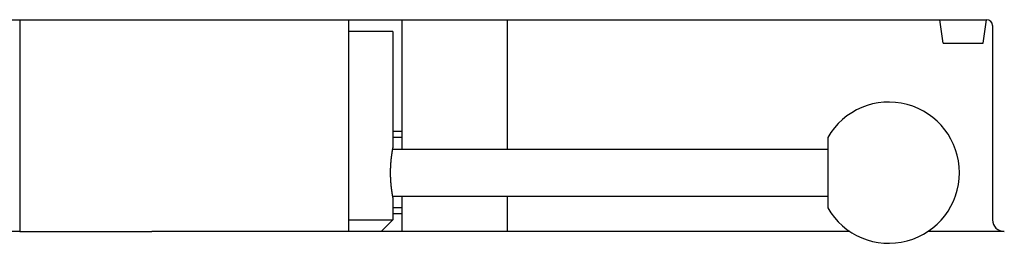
# Model space of a CAD drawing. Extents: x 1107 to 4046, y 937 to 3355.
# Tile 105 of 256: x 2166 to 2250, y 1086 to 1105. Entities that reach past the tile are written whole.
import ezdxf

# ---------------------------------------------------------------- set-up
doc = ezdxf.new("R2010")
doc.units = 0
doc.layers.add('KF_VIDA_L___C_TOP', color=7, linetype='CONTINUOUS')

# ---------------------------------------------------------------- blocks, each defined once
blk = doc.blocks.new('KF_VIDA_L___C_TOP')
at = {"layer": 'KF_VIDA_L___C_TOP'}
for p, q in [((-61.5, -312), (61.5, -312)), ((-20.75, -312), (-20.75, -330)), ((7.25, -330), (7.25, -312)), ((11.75, -312), (11.75, -323)), ((20.75, -323), (20.75, -312)), ((57.8, -314), (57.5143, -312)), ((61.2, -314), (61.4857, -312)), ((11, -313), (7.25, -313)), ((11, -313), (11, -322.9)), ((62, -312.5), (62, -329)), ((57.8, -314), (61.2, -314)), ((11.75, -321.5), (11, -321.5)), ((11.75, -322), (11, -322)), ((47.98, -322.0067), (47.98, -327.9933)), ((10.9813, -323), (47.98, -323)), ((10.9813, -327), (47.98, -327)), ((11, -327.1), (11, -329)), ((11.75, -327), (11.75, -330)), ((20.75, -330), (20.75, -327)), ((11.75, -328), (11, -328)), ((7.25, -329), (11, -329)), ((10, -330), (11, -329)), ((11.75, -328.5), (11, -328.5)), ((-20.75, -330), (-63, -330)), ((-20.75, -330), (-9.5, -330)), ((6.75, -330), (-9.5, -330)), ((7.25, -330), (6.75, -330)), ((10, -330), (7.25, -330)), ((49.8634, -330), (10, -330)), ((63, -330), (56.4966, -330))]:
    blk.add_line(p, q, dxfattribs=at)
blk.add_polyline3d([(11, -327.1, 0), (11, -327.1, 0), (11, -327.1, 0), (10.9999, -327.1, 0), (10.9999, -327.1, 0), (10.9998, -327.099, 0), (10.9998, -327.099, 0), (10.9997, -327.098, 0), (10.9996, -327.098, 0), (10.9995, -327.098, 0), (10.9994, -327.097, 0), (10.9993, -327.096, 0), (10.9991, -327.096, 0), (10.999, -327.095, 0), (10.9988, -327.094, 0), (10.9986, -327.093, 0), (10.9985, -327.092, 0), (10.9983, -327.091, 0), (10.9981, -327.09, 0), (10.9978, -327.089, 0), (10.9976, -327.088, 0), (10.9974, -327.086, 0), (10.9971, -327.085, 0), (10.9968, -327.084, 0), (10.9966, -327.082, 0), (10.9963, -327.081, 0), (10.996, -327.079, 0), (10.9957, -327.078, 0), (10.9953, -327.076, 0), (10.995, -327.074, 0), (10.9947, -327.072, 0), (10.9943, -327.07, 0), (10.9939, -327.068, 0), (10.9936, -327.066, 0), (10.9932, -327.064, 0), (10.9928, -327.062, 0), (10.9924, -327.06, 0), (10.9919, -327.058, 0), (10.9915, -327.055, 0), (10.9911, -327.053, 0), (10.9906, -327.051, 0), (10.9901, -327.048, 0), (10.9897, -327.045, 0), (10.9892, -327.043, 0), (10.9887, -327.04, 0), (10.9882, -327.037, 0), (10.9876, -327.035, 0), (10.9871, -327.032, 0), (10.9866, -327.029, 0), (10.986, -327.026, 0), (10.9854, -327.023, 0), (10.9849, -327.02, 0), (10.9843, -327.016, 0), (10.9837, -327.013, 0), (10.9831, -327.01, 0), (10.9825, -327.006, 0), (10.9818, -327.003, 0), (10.9812, -326.999, 0), (10.9806, -326.996, 0), (10.9799, -326.992, 0), (10.9792, -326.988, 0), (10.9786, -326.985, 0), (10.9779, -326.981, 0), (10.9772, -326.977, 0), (10.9765, -326.973, 0), (10.9757, -326.969, 0), (10.975, -326.965, 0), (10.9743, -326.961, 0), (10.9735, -326.957, 0), (10.9728, -326.952, 0), (10.972, -326.948, 0), (10.9712, -326.944, 0), (10.9704, -326.939, 0), (10.9696, -326.935, 0), (10.9688, -326.93, 0), (10.968, -326.925, 0), (10.9672, -326.921, 0), (10.9664, -326.916, 0), (10.9655, -326.911, 0), (10.9647, -326.906, 0), (10.9638, -326.901, 0), (10.9629, -326.896, 0), (10.9621, -326.891, 0), (10.9612, -326.886, 0), (10.9603, -326.881, 0), (10.9594, -326.876, 0), (10.9585, -326.87, 0), (10.9576, -326.865, 0), (10.9567, -326.86, 0), (10.9558, -326.854, 0), (10.9548, -326.849, 0), (10.9539, -326.843, 0), (10.9529, -326.838, 0), (10.952, -326.832, 0), (10.951, -326.826, 0), (10.9501, -326.82, 0), (10.9491, -326.815, 0), (10.9481, -326.809, 0), (10.9472, -326.803, 0), (10.9462, -326.797, 0), (10.9452, -326.791, 0), (10.9442, -326.785, 0), (10.9432, -326.778, 0), (10.9422, -326.772, 0), (10.9412, -326.766, 0), (10.9402, -326.76, 0), (10.9392, -326.753, 0), (10.9381, -326.747, 0), (10.9371, -326.741, 0), (10.9361, -326.734, 0), (10.9351, -326.728, 0), (10.934, -326.721, 0), (10.933, -326.715, 0), (10.932, -326.708, 0), (10.9309, -326.701, 0), (10.9299, -326.695, 0), (10.9288, -326.688, 0), (10.9278, -326.681, 0), (10.9267, -326.674, 0), (10.9257, -326.667, 0), (10.9246, -326.66, 0), (10.9235, -326.653, 0), (10.9225, -326.646, 0), (10.9214, -326.639, 0), (10.9204, -326.632, 0), (10.9193, -326.625, 0), (10.9182, -326.618, 0), (10.9172, -326.611, 0), (10.9161, -326.603, 0), (10.915, -326.596, 0), (10.914, -326.589, 0), (10.9129, -326.581, 0), (10.9118, -326.574, 0), (10.9108, -326.567, 0), (10.9097, -326.559, 0), (10.9086, -326.552, 0), (10.9076, -326.544, 0), (10.9065, -326.537, 0), (10.9054, -326.529, 0), (10.9044, -326.521, 0), (10.9033, -326.514, 0), (10.9022, -326.506, 0), (10.9012, -326.498, 0), (10.9001, -326.491, 0), (10.899, -326.483, 0), (10.898, -326.475, 0), (10.8969, -326.467, 0), (10.8959, -326.459, 0), (10.8948, -326.451, 0), (10.8937, -326.443, 0), (10.8927, -326.435, 0), (10.8916, -326.427, 0), (10.8905, -326.419, 0), (10.8895, -326.411, 0), (10.8884, -326.402, 0), (10.8873, -326.394, 0), (10.8862, -326.386, 0), (10.8852, -326.377, 0), (10.8841, -326.369, 0), (10.883, -326.36, 0), (10.882, -326.351, 0), (10.8809, -326.343, 0), (10.8798, -326.334, 0), (10.8787, -326.325, 0), (10.8777, -326.316, 0), (10.8766, -326.308, 0), (10.8755, -326.299, 0), (10.8745, -326.29, 0), (10.8734, -326.281, 0), (10.8724, -326.272, 0), (10.8713, -326.262, 0), (10.8702, -326.253, 0), (10.8692, -326.244, 0), (10.8681, -326.235, 0), (10.8671, -326.226, 0), (10.866, -326.216, 0), (10.865, -326.207, 0), (10.8639, -326.197, 0), (10.8629, -326.188, 0), (10.8619, -326.178, 0), (10.8608, -326.169, 0), (10.8598, -326.159, 0), (10.8588, -326.15, 0), (10.8578, -326.14, 0), (10.8567, -326.13, 0), (10.8557, -326.121, 0), (10.8547, -326.111, 0), (10.8537, -326.101, 0), (10.8527, -326.091, 0), (10.8517, -326.081, 0), (10.8507, -326.071, 0), (10.8498, -326.061, 0), (10.8488, -326.051, 0), (10.8478, -326.041, 0), (10.8468, -326.031, 0), (10.8459, -326.021, 0), (10.8449, -326.011, 0), (10.844, -326, 0), (10.843, -325.99, 0), (10.8421, -325.98, 0), (10.8412, -325.97, 0), (10.8402, -325.959, 0), (10.8393, -325.949, 0), (10.8384, -325.939, 0), (10.8375, -325.928, 0), (10.8366, -325.918, 0), (10.8357, -325.907, 0), (10.8349, -325.897, 0), (10.834, -325.886, 0), (10.8331, -325.875, 0), (10.8323, -325.865, 0), (10.8314, -325.854, 0), (10.8306, -325.843, 0), (10.8298, -325.833, 0), (10.8289, -325.822, 0), (10.8281, -325.811, 0), (10.8273, -325.8, 0), (10.8265, -325.79, 0), (10.8257, -325.779, 0), (10.825, -325.768, 0), (10.8242, -325.757, 0), (10.8234, -325.746, 0), (10.8227, -325.735, 0), (10.822, -325.724, 0), (10.8212, -325.713, 0), (10.8205, -325.702, 0), (10.8198, -325.691, 0), (10.8191, -325.68, 0), (10.8185, -325.669, 0), (10.8178, -325.658, 0), (10.8171, -325.647, 0), (10.8165, -325.636, 0), (10.8158, -325.625, 0), (10.8152, -325.614, 0), (10.8146, -325.602, 0), (10.814, -325.591, 0), (10.8134, -325.58, 0), (10.8128, -325.569, 0), (10.8122, -325.558, 0), (10.8116, -325.546, 0), (10.8111, -325.535, 0), (10.8105, -325.524, 0), (10.81, -325.513, 0), (10.8095, -325.501, 0), (10.809, -325.49, 0), (10.8085, -325.479, 0), (10.808, -325.467, 0), (10.8075, -325.456, 0), (10.807, -325.445, 0), (10.8066, -325.433, 0), (10.8061, -325.422, 0), (10.8057, -325.411, 0), (10.8053, -325.399, 0), (10.8048, -325.388, 0), (10.8044, -325.377, 0), (10.8041, -325.365, 0), (10.8037, -325.354, 0), (10.8033, -325.343, 0), (10.8029, -325.331, 0), (10.8026, -325.32, 0), (10.8023, -325.309, 0), (10.8019, -325.297, 0), (10.8016, -325.286, 0), (10.8013, -325.275, 0), (10.801, -325.263, 0), (10.8008, -325.252, 0), (10.8005, -325.241, 0), (10.8002, -325.229, 0), (10.8, -325.218, 0), (10.7998, -325.207, 0), (10.7996, -325.196, 0), (10.7994, -325.184, 0), (10.7992, -325.173, 0), (10.799, -325.162, 0), (10.7988, -325.151, 0), (10.7986, -325.139, 0), (10.7985, -325.128, 0), (10.7984, -325.117, 0), (10.7982, -325.106, 0), (10.7981, -325.094, 0), (10.798, -325.083, 0), (10.7979, -325.072, 0), (10.7979, -325.061, 0), (10.7978, -325.05, 0), (10.7978, -325.039, 0), (10.7977, -325.028, 0), (10.7977, -325.017, 0), (10.7977, -325.006, 0), (10.7977, -324.994, 0), (10.7977, -324.983, 0), (10.7977, -324.972, 0), (10.7978, -324.961, 0), (10.7978, -324.95, 0), (10.7979, -324.939, 0), (10.7979, -324.928, 0), (10.798, -324.917, 0), (10.7981, -324.906, 0), (10.7982, -324.894, 0), (10.7984, -324.883, 0), (10.7985, -324.872, 0), (10.7986, -324.861, 0), (10.7988, -324.849, 0), (10.799, -324.838, 0), (10.7992, -324.827, 0), (10.7994, -324.816, 0), (10.7996, -324.804, 0), (10.7998, -324.793, 0), (10.8, -324.782, 0), (10.8002, -324.771, 0), (10.8005, -324.759, 0), (10.8008, -324.748, 0), (10.801, -324.737, 0), (10.8013, -324.725, 0), (10.8016, -324.714, 0), (10.8019, -324.703, 0), (10.8023, -324.691, 0), (10.8026, -324.68, 0), (10.8029, -324.669, 0), (10.8033, -324.657, 0), (10.8037, -324.646, 0), (10.8041, -324.635, 0), (10.8044, -324.623, 0), (10.8048, -324.612, 0), (10.8053, -324.601, 0), (10.8057, -324.589, 0), (10.8061, -324.578, 0), (10.8066, -324.567, 0), (10.807, -324.555, 0), (10.8075, -324.544, 0), (10.808, -324.533, 0), (10.8085, -324.521, 0), (10.809, -324.51, 0), (10.8095, -324.499, 0), (10.81, -324.487, 0), (10.8105, -324.476, 0), (10.8111, -324.465, 0), (10.8116, -324.454, 0), (10.8122, -324.442, 0), (10.8128, -324.431, 0), (10.8134, -324.42, 0), (10.814, -324.409, 0), (10.8146, -324.398, 0), (10.8152, -324.386, 0), (10.8158, -324.375, 0), (10.8165, -324.364, 0), (10.8171, -324.353, 0), (10.8178, -324.342, 0), (10.8185, -324.331, 0), (10.8191, -324.32, 0), (10.8198, -324.309, 0), (10.8205, -324.298, 0), (10.8212, -324.287, 0), (10.822, -324.276, 0), (10.8227, -324.265, 0), (10.8234, -324.254, 0), (10.8242, -324.243, 0), (10.825, -324.232, 0), (10.8257, -324.221, 0), (10.8265, -324.21, 0), (10.8273, -324.2, 0), (10.8281, -324.189, 0), (10.8289, -324.178, 0), (10.8298, -324.167, 0), (10.8306, -324.157, 0), (10.8314, -324.146, 0), (10.8323, -324.135, 0), (10.8331, -324.125, 0), (10.834, -324.114, 0), (10.8349, -324.103, 0), (10.8357, -324.093, 0), (10.8366, -324.082, 0), (10.8375, -324.072, 0), (10.8384, -324.061, 0), (10.8393, -324.051, 0), (10.8402, -324.041, 0), (10.8412, -324.03, 0), (10.8421, -324.02, 0), (10.843, -324.01, 0), (10.844, -324, 0), (10.8449, -323.989, 0), (10.8459, -323.979, 0), (10.8468, -323.969, 0), (10.8478, -323.959, 0), (10.8488, -323.949, 0), (10.8498, -323.939, 0), (10.8507, -323.929, 0), (10.8517, -323.919, 0), (10.8527, -323.909, 0), (10.8537, -323.899, 0), (10.8547, -323.889, 0), (10.8557, -323.879, 0), (10.8567, -323.87, 0), (10.8578, -323.86, 0), (10.8588, -323.85, 0), (10.8598, -323.841, 0), (10.8608, -323.831, 0), (10.8619, -323.822, 0), (10.8629, -323.812, 0), (10.8639, -323.803, 0), (10.865, -323.793, 0), (10.866, -323.784, 0), (10.8671, -323.774, 0), (10.8681, -323.765, 0), (10.8692, -323.756, 0), (10.8702, -323.747, 0), (10.8713, -323.738, 0), (10.8724, -323.728, 0), (10.8734, -323.719, 0), (10.8745, -323.71, 0), (10.8755, -323.701, 0), (10.8766, -323.692, 0), (10.8777, -323.684, 0), (10.8787, -323.675, 0), (10.8798, -323.666, 0), (10.8809, -323.657, 0), (10.882, -323.649, 0), (10.883, -323.64, 0), (10.8841, -323.631, 0), (10.8852, -323.623, 0), (10.8862, -323.614, 0), (10.8873, -323.606, 0), (10.8884, -323.598, 0), (10.8895, -323.589, 0), (10.8905, -323.581, 0), (10.8916, -323.573, 0), (10.8927, -323.565, 0), (10.8937, -323.557, 0), (10.8948, -323.549, 0), (10.8959, -323.541, 0), (10.8969, -323.533, 0), (10.898, -323.525, 0), (10.899, -323.517, 0), (10.9001, -323.509, 0), (10.9012, -323.502, 0), (10.9022, -323.494, 0), (10.9033, -323.486, 0), (10.9044, -323.479, 0), (10.9054, -323.471, 0), (10.9065, -323.463, 0), (10.9076, -323.456, 0), (10.9086, -323.448, 0), (10.9097, -323.441, 0), (10.9108, -323.433, 0), (10.9118, -323.426, 0), (10.9129, -323.419, 0), (10.914, -323.411, 0), (10.915, -323.404, 0), (10.9161, -323.397, 0), (10.9172, -323.389, 0), (10.9182, -323.382, 0), (10.9193, -323.375, 0), (10.9204, -323.368, 0), (10.9214, -323.361, 0), (10.9225, -323.354, 0), (10.9235, -323.347, 0), (10.9246, -323.34, 0), (10.9257, -323.333, 0), (10.9267, -323.326, 0), (10.9278, -323.319, 0), (10.9288, -323.312, 0), (10.9299, -323.305, 0), (10.9309, -323.299, 0), (10.932, -323.292, 0), (10.933, -323.285, 0), (10.934, -323.279, 0), (10.9351, -323.272, 0), (10.9361, -323.266, 0), (10.9371, -323.259, 0), (10.9381, -323.253, 0), (10.9392, -323.247, 0), (10.9402, -323.24, 0), (10.9412, -323.234, 0), (10.9422, -323.228, 0), (10.9432, -323.222, 0), (10.9442, -323.215, 0), (10.9452, -323.209, 0), (10.9462, -323.203, 0), (10.9472, -323.197, 0), (10.9481, -323.191, 0), (10.9491, -323.185, 0), (10.9501, -323.18, 0), (10.951, -323.174, 0), (10.952, -323.168, 0), (10.9529, -323.162, 0), (10.9539, -323.157, 0), (10.9548, -323.151, 0), (10.9558, -323.146, 0), (10.9567, -323.14, 0), (10.9576, -323.135, 0), (10.9585, -323.13, 0), (10.9594, -323.124, 0), (10.9603, -323.119, 0), (10.9612, -323.114, 0), (10.9621, -323.109, 0), (10.9629, -323.104, 0), (10.9638, -323.099, 0), (10.9647, -323.094, 0), (10.9655, -323.089, 0), (10.9664, -323.084, 0), (10.9672, -323.079, 0), (10.968, -323.075, 0), (10.9688, -323.07, 0), (10.9696, -323.065, 0), (10.9704, -323.061, 0), (10.9712, -323.056, 0), (10.972, -323.052, 0), (10.9728, -323.048, 0), (10.9735, -323.043, 0), (10.9743, -323.039, 0), (10.975, -323.035, 0), (10.9757, -323.031, 0), (10.9765, -323.027, 0), (10.9772, -323.023, 0), (10.9779, -323.019, 0), (10.9786, -323.015, 0), (10.9792, -323.012, 0), (10.9799, -323.008, 0), (10.9806, -323.004, 0), (10.9812, -323.001, 0), (10.9818, -322.997, 0), (10.9825, -322.994, 0), (10.9831, -322.99, 0), (10.9837, -322.987, 0), (10.9843, -322.984, 0), (10.9849, -322.98, 0), (10.9854, -322.977, 0), (10.986, -322.974, 0), (10.9866, -322.971, 0), (10.9871, -322.968, 0), (10.9876, -322.965, 0), (10.9882, -322.963, 0), (10.9887, -322.96, 0), (10.9892, -322.957, 0), (10.9897, -322.955, 0), (10.9901, -322.952, 0), (10.9906, -322.949, 0), (10.9911, -322.947, 0), (10.9915, -322.945, 0), (10.9919, -322.942, 0), (10.9924, -322.94, 0), (10.9928, -322.938, 0), (10.9932, -322.936, 0), (10.9936, -322.934, 0), (10.9939, -322.932, 0), (10.9943, -322.93, 0), (10.9947, -322.928, 0), (10.995, -322.926, 0), (10.9953, -322.924, 0), (10.9957, -322.922, 0), (10.996, -322.921, 0), (10.9963, -322.919, 0), (10.9966, -322.918, 0), (10.9968, -322.916, 0), (10.9971, -322.915, 0), (10.9974, -322.914, 0), (10.9976, -322.912, 0), (10.9978, -322.911, 0), (10.9981, -322.91, 0), (10.9983, -322.909, 0), (10.9985, -322.908, 0), (10.9986, -322.907, 0), (10.9988, -322.906, 0), (10.999, -322.905, 0), (10.9991, -322.904, 0), (10.9993, -322.904, 0), (10.9994, -322.903, 0), (10.9995, -322.902, 0), (10.9996, -322.902, 0), (10.9997, -322.902, 0), (10.9998, -322.901, 0), (10.9998, -322.901, 0), (10.9999, -322.9, 0), (10.9999, -322.9, 0), (11, -322.9, 0), (11, -322.9, 0), (11, -322.9, 0)], dxfattribs=at)
for centre, radius, start, end in [((61.5, -312.5), 0.5, 0, 90), ((53.18, -325), 6, 209.926435, 150.073565), ((63, -329), 1, 180, 270)]:
    blk.add_arc(centre, radius, start, end, dxfattribs=at)

msp = doc.modelspace()

# ---------------------------------------------------------------- block references
at = {"layer": 'KF_VIDA_L___C_TOP'}
msp.add_blockref('KF_VIDA_L___C_TOP', (2186.979, 1416.677), dxfattribs=at)

doc.saveas('drawing.dxf')
